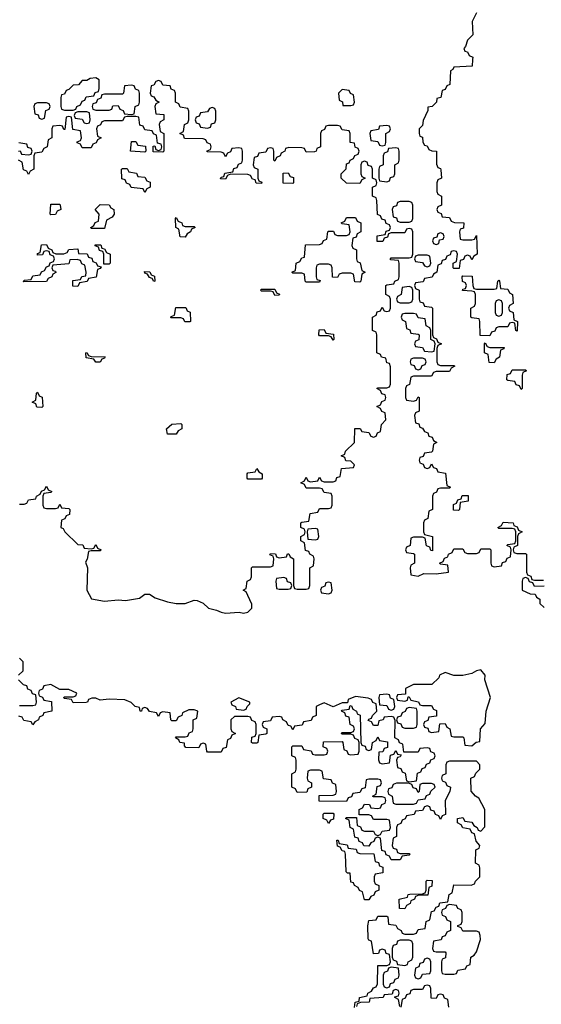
# Model space of a CAD drawing. Header units: inches. Extents: x 2718490 to 2828976, y 856982 to 957410.
# Tile 10 of 63: x 2735531 to 2737860, y 905780 to 910178. Entities that reach past the tile are written whole.
import ezdxf

# ---------------------------------------------------------------- set-up
doc = ezdxf.new("R2010")
doc.units = ezdxf.units.IN
doc.header["$MEASUREMENT"] = 0
doc.layers.add('C7930', color=7, linetype='Continuous')
doc.layers.add('C7931', color=7, linetype='Continuous')

msp = doc.modelspace()

# ---------------------------------------------------------------- linework, layer by layer
at = {"layer": 'C7930', "color": 6}
for points in [[(2737553.2, 910000), (2737551, 909970), (2737470, 909966), (2737464.7, 909955.3), (2737454, 909950), (2737451.6, 909888.4), (2737438, 909882), (2737430, 909866), (2737418, 909862), (2737412, 909830), (2737394, 909826), (2737392, 909810), (2737372, 909790), (2737352.7, 909787.3), (2737352.7, 909772.7), (2737332.8, 909727.2), (2737330, 909706), (2737314, 909690), (2737314, 909670), (2737318, 909658), (2737330, 909654), (2737331.6, 909631.6), (2737338, 909618), (2737350, 909614), (2737358, 909598), (2737371.6, 909591.6), (2737392, 909590), (2737392.7, 909532.7), (2737398, 909518), (2737410, 909514), (2737412, 909508), (2737414, 909470), (2737398, 909462), (2737394, 909450), (2737394, 909410), (2737398, 909398), (2737414, 909390), (2737414, 909350), (2737398, 909342), (2737394, 909330), (2737398, 909318), (2737412.7, 909312.7), (2737418, 909298), (2737450, 909294), (2737458, 909278), (2737472.7, 909272.7), (2737514, 909270), (2737512.7, 909247.3), (2737498, 909242), (2737494, 909230), (2737498, 909198), (2737510, 909194), (2737550, 909194), (2737562, 909198), (2737570, 909214), (2737574, 909130), (2737558, 909122), (2737550, 909106), (2737542, 909122), (2737530, 909126), (2737518, 909122), (2737512.7, 909107.3), (2737498, 909102), (2737492.7, 909067.3), (2737470, 909066), (2737466, 909070), (2737466, 909090), (2737482, 909098), (2737486, 909130), (2737482, 909142), (2737470, 909146), (2737458, 909142), (2737452.7, 909127.3), (2737438, 909122), (2737432.7, 909107.3), (2737418, 909102), (2737412.7, 909087.3), (2737398, 909082), (2737394, 909050), (2737378, 909042), (2737372.7, 909027.3), (2737338, 909022), (2737332.7, 909007.3), (2737298, 909002), (2737294, 908990), (2737298, 908978), (2737314, 908970), (2737314, 908930), (2737318, 908918), (2737332.7, 908912.7), (2737338, 908898), (2737370, 908894), (2737374, 908890), (2737374, 908770), (2737378, 908758), (2737392.7, 908752.7), (2737398, 908738), (2737414, 908730), (2737398, 908722), (2737394, 908710), (2737394, 908650), (2737398, 908638), (2737410, 908634), (2737470, 908634), (2737474, 908630), (2737458, 908622), (2737450, 908606), (2737390, 908606), (2737378, 908602), (2737370, 908586), (2737290, 908586), (2737278, 908582), (2737271.6, 908548.4), (2737258, 908542), (2737254, 908530), (2737254, 908490), (2737258, 908478), (2737290, 908474), (2737302, 908478), (2737310, 908494), (2737314, 908490), (2737314, 908430), (2737298, 908422), (2737294, 908410), (2737298, 908378), (2737312.7, 908372.7), (2737318, 908358), (2737330, 908354), (2737338, 908338), (2737352.7, 908332.7), (2737358, 908318), (2737372.7, 908312.7), (2737378, 908298), (2737394, 908290), (2737378, 908282), (2737374, 908250), (2737370, 908246), (2737338, 908242), (2737332.7, 908227.3), (2737318, 908222), (2737314, 908210), (2737318, 908198), (2737332.7, 908192.7), (2737338, 908178), (2737350, 908174), (2737362, 908178), (2737370, 908194), (2737378, 908178), (2737392.7, 908172.7), (2737398, 908158), (2737432.7, 908152.7), (2737438, 908098), (2737454, 908090), (2737450, 908086), (2737410, 908086), (2737398, 908082), (2737392, 908068), (2737378, 908062), (2737374, 908050), (2737374, 907990), (2737358, 907982), (2737354, 907950), (2737338, 907942), (2737334, 907930), (2737334, 907890), (2737338, 907878), (2737374, 907870), (2737374, 907806), (2737367.3, 907807.3), (2737362, 907822), (2737347.3, 907827.3), (2737342, 907862), (2737330, 907866), (2737290, 907866), (2737278, 907862), (2737274, 907830), (2737258, 907822), (2737254, 907810), (2737258, 907798), (2737290, 907794), (2737294, 907790), (2737294, 907750), (2737278, 907742), (2737274, 907730), (2737278, 907698), (2737310, 907692), (2737335.3, 907704.7), (2737390, 907702.8), (2737446, 907710), (2737442, 907742), (2737410, 907746), (2737406, 907750), (2737422, 907758), (2737427.3, 907772.7), (2737442, 907778), (2737446, 907790), (2737462, 907798), (2737470, 907814), (2737510, 907814), (2737518, 907798), (2737530, 907794), (2737570, 907794), (2737582, 907798), (2737590, 907814), (2737630, 907814), (2737634, 907810), (2737634, 907750), (2737638, 907738), (2737650, 907734), (2737682, 907738), (2737687.3, 907752.7), (2737702, 907758), (2737707.3, 907772.7), (2737722, 907778), (2737726, 907810), (2737722, 907822), (2737706, 907830), (2737710, 907834), (2737742, 907838), (2737746, 907850), (2737746, 907890), (2737742, 907902), (2737730, 907906), (2737670, 907906), (2737666, 907910), (2737682, 907918), (2737690, 907934), (2737734, 907930), (2737738, 907918), (2737752.7, 907912.7), (2737758, 907898), (2737774, 907890), (2737758, 907882), (2737754, 907870), (2737754, 907830), (2737738, 907822), (2737734, 907810), (2737738, 907798), (2737750, 907794), (2737790, 907794), (2737794, 907790), (2737794, 907710), (2737798, 907698), (2737812.7, 907692.7), (2737818, 907678), (2737830, 907674), (2737870, 907674)], [(2735530, 908014), (2735550, 908014), (2735562, 908018), (2735570, 908034), (2735602, 908038), (2735606, 908050), (2735622, 908058), (2735627.3, 908072.7), (2735642, 908078), (2735650, 908094), (2735658, 908078), (2735674, 908070), (2735670, 908066), (2735638, 908062), (2735634, 908050), (2735634, 908010), (2735638, 907998), (2735650, 907994), (2735690, 907994), (2735702, 907998), (2735710, 908014), (2735718, 907998), (2735750, 907994), (2735754, 907990), (2735752.7, 907967.3), (2735738, 907962), (2735732, 907948), (2735718, 907942), (2735714, 907910), (2735724.7, 907904.7), (2735732, 907890), (2735790, 907834), (2735812.7, 907832.7), (2735818, 907818), (2735850, 907814), (2735862, 907818), (2735870, 907834), (2735878, 907818), (2735894, 907810), (2735890, 907806), (2735850, 907806), (2735838, 907802), (2735831.6, 907768.4), (2735824.7, 907755.3), (2735834, 907730), (2735831, 907630), (2735851.1, 907591.1), (2735910, 907581), (2735970, 907586), (2736003.5, 907583.5), (2736065.2, 907594.8), (2736090, 907612), (2736110, 907612), (2736135.3, 907595.3), (2736190, 907577.3), (2736230, 907571), (2736270, 907571), (2736310, 907584.7), (2736323.6, 907583.6), (2736350, 907572), (2736374, 907550), (2736410, 907541), (2736430, 907531), (2736450, 907527.3), (2736511, 907531), (2736530, 907526.8), (2736550, 907532), (2736568, 907550), (2736567.3, 907567.3), (2736550, 907606), (2736542, 907622), (2736528, 907630), (2736542, 907638), (2736546, 907670), (2736562, 907678), (2736566, 907690), (2736566, 907730), (2736570, 907734), (2736650, 907734), (2736662, 907738), (2736666, 907770), (2736662, 907782), (2736647.3, 907787.3), (2736650, 907794), (2736672.7, 907792.7), (2736678, 907778), (2736690, 907774), (2736722, 907778), (2736727.3, 907792.7), (2736732.7, 907792.7), (2736738, 907778), (2736754, 907770), (2736754, 907650), (2736758, 907638), (2736770, 907634), (2736810, 907634), (2736822, 907638), (2736826, 907650), (2736826, 907730), (2736842, 907738), (2736846, 907770), (2736842, 907782), (2736826, 907790), (2736822, 907802), (2736807.3, 907807.3), (2736802, 907842), (2736786, 907850), (2736786, 907870), (2736802, 907878), (2736806, 907890), (2736802, 907902), (2736786, 907910), (2736786, 907930), (2736790, 907934), (2736822, 907938), (2736827.3, 907972.7), (2736862, 907978), (2736870, 907994), (2736910, 907994), (2736922, 907998), (2736926, 908010), (2736926, 908050), (2736922, 908062), (2736890, 908066), (2736882, 908082), (2736870, 908086), (2736810, 908086), (2736802, 908102), (2736786, 908110), (2736802, 908118), (2736810, 908134), (2736818, 908118), (2736830, 908114), (2736862, 908118), (2736870, 908134), (2736878, 908118), (2736890, 908114), (2736930, 908114), (2736942, 908118), (2736947.3, 908132.7), (2736962, 908138), (2736967.3, 908172.7), (2737022, 908178), (2737026, 908190), (2737010, 908206), (2736987.3, 908207.3), (2736982, 908222), (2736966, 908230), (2736982, 908238), (2736986, 908250), (2737026, 908290), (2737027.3, 908352.7), (2737051.6, 908351.6), (2737058, 908338), (2737090, 908334), (2737098, 908318), (2737110, 908314), (2737122, 908318), (2737128, 908332), (2737142, 908338), (2737146, 908370), (2737166, 908390), (2737162, 908422), (2737147.3, 908427.3), (2737142, 908442), (2737126, 908450), (2737142, 908458), (2737147.3, 908472.7), (2737162, 908478), (2737166, 908490), (2737162, 908502), (2737147.3, 908507.3), (2737142, 908522), (2737126, 908530), (2737130, 908534), (2737170, 908534), (2737182, 908538), (2737186, 908550), (2737187.3, 908627.3), (2737182, 908642), (2737170, 908646), (2737166, 908666), (2737146, 908670), (2737142, 908682), (2737126, 908690), (2737126, 908770), (2737122, 908782), (2737106, 908790), (2737106, 908850), (2737122, 908858), (2737127.3, 908872.7), (2737142, 908878), (2737150, 908894), (2737158, 908878), (2737170, 908874), (2737182, 908878), (2737186, 908890), (2737186, 908930), (2737182, 908942), (2737166, 908950), (2737166, 908990), (2737170, 908994), (2737202, 908998), (2737206, 909010), (2737222, 909018), (2737226, 909030), (2737226, 909090), (2737222, 909102), (2737186, 909106), (2737186, 909110), (2737190, 909114), (2737270, 909114), (2737282, 909118), (2737286, 909130), (2737286, 909230), (2737282, 909242), (2737270, 909246), (2737258, 909242), (2737250, 909226), (2737190, 909226), (2737178, 909222), (2737172.7, 909207.3), (2737158, 909202), (2737152.7, 909187.3), (2737127.3, 909187.3), (2737127.3, 909212.7), (2737162, 909218), (2737167.3, 909232.7), (2737182, 909238), (2737186, 909250), (2737182, 909262), (2737167.3, 909267.3), (2737162, 909282), (2737147.3, 909287.3), (2737142, 909302), (2737128.4, 909308.4), (2737126, 909370), (2737122, 909382), (2737106, 909390), (2737106, 909430), (2737122, 909438), (2737126, 909450), (2737122, 909462), (2737106, 909470), (2737106, 909510), (2737102, 909522), (2737087.3, 909527.3), (2737082, 909542), (2737070, 909546), (2737058, 909542), (2737054, 909530), (2737054, 909490), (2737058, 909478), (2737074, 909470), (2737058, 909462), (2737050, 909446), (2736990, 909448), (2736966, 909470), (2736966, 909490), (2736988, 909512), (2736990, 909534), (2737002, 909538), (2737006, 909550), (2737022, 909558), (2737028, 909572), (2737042, 909578), (2737046, 909590), (2737042, 909602), (2737028.4, 909608.4), (2737026, 909626), (2737006, 909630), (2737006, 909670), (2737002, 909682), (2736970, 909686), (2736962, 909702), (2736950, 909706), (2736910, 909706), (2736898, 909702), (2736892, 909688), (2736878, 909682), (2736874, 909670), (2736874, 909610), (2736858, 909602), (2736854, 909590), (2736847.3, 909587.3), (2736810, 909586), (2736802, 909602), (2736790, 909606), (2736732.7, 909607.3), (2736718, 909602), (2736714, 909590), (2736698, 909582), (2736694, 909570), (2736678, 909562), (2736670, 909546), (2736666, 909550), (2736666, 909590), (2736662, 909602), (2736650, 909606), (2736638, 909602), (2736630, 909586), (2736598, 909582), (2736592.7, 909567.3), (2736578, 909562), (2736574, 909530), (2736578, 909518), (2736594, 909510), (2736594, 909470), (2736598, 909458), (2736612.7, 909452.7), (2736610, 909446), (2736587.3, 909447.3), (2736582, 909462), (2736570, 909466), (2736562, 909482), (2736550, 909486), (2736472.7, 909487.3), (2736458, 909482), (2736450, 909466), (2736427.3, 909467.3), (2736430, 909474), (2736442, 909478), (2736447.3, 909492.7), (2736482, 909498), (2736487.3, 909512.7), (2736502, 909518), (2736507.3, 909532.7), (2736522, 909538), (2736526, 909550), (2736526, 909590), (2736522, 909602), (2736510, 909606), (2736478, 909602), (2736472.7, 909587.3), (2736458, 909582), (2736450, 909566), (2736442, 909582), (2736430, 909586), (2736367.3, 909587.3), (2736367.3, 909592.7), (2736382, 909598), (2736386, 909610), (2736382, 909622), (2736367.3, 909627.3), (2736362, 909642), (2736350, 909646), (2736267.3, 909647.3), (2736262, 909662), (2736246, 909670), (2736262, 909678), (2736266, 909710), (2736282, 909718), (2736286, 909730), (2736286, 909770), (2736282, 909782), (2736247.3, 909787.3), (2736242, 909802), (2736226, 909810), (2736226, 909850), (2736222, 909862), (2736207.3, 909867.3), (2736202, 909882), (2736170, 909886), (2736162, 909902), (2736150, 909906), (2736138, 909902), (2736130, 909886), (2736118, 909882), (2736114, 909850), (2736118, 909838), (2736130, 909834), (2736138, 909818), (2736154, 909810), (2736138, 909802), (2736134, 909790), (2736138, 909758), (2736174, 909754), (2736174, 909730), (2736158, 909722), (2736154, 909710), (2736158, 909678), (2736174, 909670), (2736174, 909590), (2736170, 909586), (2736127.3, 909587.3), (2736127.3, 909612.7), (2736134, 909614), (2736138, 909598), (2736150, 909594), (2736162, 909598), (2736166, 909610), (2736162, 909622), (2736146, 909626), (2736142, 909662), (2736128, 909668), (2736122, 909682), (2736090, 909686), (2736082, 909702), (2736067.3, 909707.3), (2736062, 909742), (2736050, 909746), (2736010, 909746), (2735998, 909742), (2735990, 909726), (2735910, 909726), (2735898, 909722), (2735892, 909708), (2735878, 909702), (2735874, 909690), (2735878, 909658), (2735894, 909650), (2735878, 909642), (2735872.7, 909627.3), (2735858, 909622), (2735850, 909606), (2735810, 909606), (2735802, 909622), (2735787.3, 909627.3), (2735787.3, 909632.7), (2735802, 909638), (2735806, 909650), (2735802, 909682), (2735767.3, 909687.3), (2735762, 909742), (2735750, 909746), (2735738, 909742), (2735732.7, 909687.3), (2735727.3, 909687.3), (2735722, 909702), (2735710, 909706), (2735678, 909702), (2735674, 909690), (2735674, 909650), (2735658, 909642), (2735654, 909610), (2735638, 909602), (2735630, 909586), (2735598, 909582), (2735594, 909570), (2735594, 909510), (2735578, 909502), (2735570, 909486), (2735562, 909502), (2735547.3, 909507.3), (2735542, 909542), (2735526, 909550)], [(2735526, 909590), (2735532.7, 909592.7), (2735538, 909578), (2735570, 909574), (2735582, 909578), (2735586, 909590), (2735582, 909602), (2735567.3, 909607.3), (2735562, 909622), (2735527.3, 909627.3)], [(2737872.7, 907647.3), (2737830, 907646), (2737822, 907662), (2737807.3, 907667.3), (2737802, 907682), (2737790, 907686), (2737778, 907682), (2737774, 907670), (2737774, 907630), (2737810, 907614), (2737832.7, 907612.7), (2737838, 907598), (2737854, 907590), (2737854, 907570), (2737872.7, 907552.7)], [(2735526, 907250), (2735546, 907270), (2735546, 907310), (2735530, 907326)], [(2735530, 907114), (2735590, 907114), (2735602, 907118), (2735606, 907130), (2735602, 907162), (2735587.3, 907167.3), (2735582, 907182), (2735567.3, 907187.3), (2735562, 907202), (2735547.3, 907207.3), (2735526, 907230)], [(2737026, 905766), (2737028.7, 905790), (2737046, 905794), (2737048, 905810), (2737082, 905818), (2737086, 905830), (2737102, 905838), (2737110, 905854), (2737122, 905858), (2737128, 905872), (2737130, 905954), (2737170, 905954), (2737182, 905958), (2737186, 905970), (2737182, 906002), (2737167.3, 906007.3), (2737162, 906022), (2737150, 906026), (2737138, 906022), (2737132.7, 906007.3), (2737110, 906006), (2737102, 906062), (2737090, 906066), (2737087.3, 906072.7), (2737086, 906130), (2737090, 906154), (2737122, 906158), (2737130, 906174), (2737170, 906174), (2737174, 906170), (2737178, 906138), (2737210, 906134), (2737218, 906118), (2737234, 906110), (2737238, 906098), (2737250, 906094), (2737290, 906094), (2737302, 906098), (2737310, 906114), (2737342, 906118), (2737346, 906150), (2737362, 906158), (2737370, 906194), (2737382, 906198), (2737390, 906214), (2737402, 906218), (2737407.3, 906232.7), (2737442, 906238), (2737448, 906270), (2737462, 906278), (2737470, 906314), (2737547.3, 906312.7), (2737562, 906318), (2737566, 906330), (2737586, 906350), (2737586, 906390), (2737582, 906402), (2737566, 906410), (2737568, 906470), (2737582, 906478), (2737586, 906490), (2737568.4, 906508.4), (2737562, 906542), (2737550, 906546), (2737542, 906562), (2737510, 906568), (2737502, 906582), (2737486, 906590), (2737486, 906610), (2737510, 906614), (2737518, 906598), (2737550, 906594), (2737558, 906578), (2737574, 906570), (2737578, 906558), (2737590, 906554), (2737607.3, 906572.7), (2737608, 906650), (2737580.4, 906700.4), (2737566, 906710), (2737547.3, 906732.7), (2737546, 906790), (2737562, 906798), (2737567.3, 906812.7), (2737586, 906830), (2737586, 906850), (2737570, 906866), (2737450, 906866), (2737438, 906862), (2737434, 906850), (2737434, 906810), (2737418, 906802), (2737414, 906790), (2737418, 906778), (2737432.7, 906772.7), (2737438, 906758), (2737454, 906750), (2737452, 906730), (2737431.3, 906690), (2737432.7, 906627.3), (2737418, 906622), (2737410, 906606), (2737402, 906622), (2737387.3, 906627.3), (2737382, 906642), (2737367.3, 906647.3), (2737362, 906662), (2737350, 906666), (2737338, 906662), (2737330, 906646), (2737298, 906642), (2737291.6, 906628.4), (2737258, 906622), (2737252, 906608), (2737238, 906602), (2737232.7, 906587.3), (2737218, 906582), (2737214, 906570), (2737214, 906530), (2737198, 906522), (2737194, 906490), (2737198, 906478), (2737212.7, 906472.7), (2737218, 906458), (2737230, 906454), (2737270, 906454), (2737274, 906450), (2737270, 906446), (2737238, 906442), (2737230, 906426), (2737190, 906426), (2737182, 906442), (2737167.3, 906447.3), (2737162, 906462), (2737147.3, 906467.3), (2737142, 906522), (2737130, 906526), (2737118, 906522), (2737112.7, 906507.3), (2737098, 906502), (2737090, 906486), (2737067.3, 906487.3), (2737062, 906502), (2737047.3, 906507.3), (2737042, 906522), (2737027.3, 906527.3), (2737022, 906562), (2737006, 906570), (2737002, 906602), (2736986, 906610), (2736990, 906614), (2737034, 906614), (2737038, 906578), (2737052, 906572), (2737058, 906558), (2737070, 906554), (2737110, 906554), (2737118, 906538), (2737130, 906534), (2737142, 906538), (2737150, 906554), (2737182, 906558), (2737186, 906570), (2737182, 906602), (2737170, 906606), (2737110, 906606), (2737102, 906622), (2737090, 906626), (2737046, 906626), (2737046, 906650), (2737062, 906658), (2737070, 906674), (2737092.7, 906672.7), (2737098, 906658), (2737130, 906654), (2737142, 906658), (2737147.3, 906672.7), (2737162, 906678), (2737166, 906690), (2737162, 906702), (2737150, 906706), (2737110, 906706), (2737106, 906710), (2737122, 906718), (2737127.3, 906752.7), (2737142, 906758), (2737146, 906770), (2737142, 906782), (2737130, 906786), (2737090, 906786), (2737078, 906782), (2737072.7, 906747.3), (2737058, 906742), (2737050, 906726), (2737018, 906722), (2737012.7, 906707.3), (2736998, 906702), (2736990, 906686), (2736867.3, 906687.3), (2736867.3, 906712.7), (2736930, 906714), (2736942, 906718), (2736946, 906730), (2736942, 906762), (2736928, 906768), (2736922, 906782), (2736887.3, 906787.3), (2736882, 906822), (2736870, 906826), (2736830, 906826), (2736818, 906822), (2736814, 906790), (2736818, 906778), (2736834, 906770), (2736834, 906750), (2736818, 906742), (2736812.7, 906727.3), (2736770, 906726), (2736762, 906742), (2736746, 906750), (2736746, 906810), (2736762, 906818), (2736766, 906830), (2736766, 906870), (2736762, 906882), (2736746, 906890), (2736746, 906930), (2736750, 906934), (2736790, 906934), (2736798, 906918), (2736832.7, 906912.7), (2736838, 906898), (2736850, 906894), (2736890, 906894), (2736902, 906898), (2736906, 906910), (2736902, 906922), (2736886, 906930), (2736887.3, 906952.7), (2736970, 906954), (2736974, 906950), (2736978, 906918), (2736992, 906912), (2736998, 906898), (2737010, 906894), (2737042, 906898), (2737046, 906910), (2737046, 906950), (2737042, 906962), (2737027.3, 906967.3), (2737022, 906982), (2737010, 906986), (2736970, 906986), (2736966, 906990), (2736970, 906994), (2737010, 906994), (2737022, 906998), (2737026, 907010), (2737022, 907022), (2737006, 907030), (2737002, 907062), (2736987.3, 907067.3), (2736982, 907082), (2736968, 907090), (2736970, 907094), (2737002, 907098), (2737006, 907114), (2737012.7, 907112.7), (2737018, 907098), (2737034, 907090), (2737038, 907078), (2737051.6, 907071.6), (2737054, 906950), (2737058, 906938), (2737072.7, 906932.7), (2737078, 906918), (2737090, 906914), (2737102, 906918), (2737106, 906950), (2737122, 906958), (2737130, 906974), (2737138, 906958), (2737172.7, 906952.7), (2737172.7, 906927.3), (2737158, 906922), (2737152, 906908), (2737134, 906906), (2737132.7, 906872.7), (2737138, 906858), (2737150, 906854), (2737182, 906858), (2737187.3, 906892.7), (2737202, 906898), (2737210, 906914), (2737218, 906898), (2737234, 906894), (2737230, 906886), (2737218, 906882), (2737214, 906870), (2737218, 906838), (2737232.7, 906832.7), (2737238, 906818), (2737252.7, 906812.7), (2737258, 906778), (2737270, 906774), (2737302, 906778), (2737307.3, 906812.7), (2737322, 906818), (2737327.3, 906832.7), (2737342, 906838), (2737347.3, 906852.7), (2737362, 906858), (2737367.3, 906872.7), (2737382, 906878), (2737386, 906890), (2737382, 906902), (2737367.3, 906907.3), (2737362, 906922), (2737350, 906926), (2737318, 906922), (2737310, 906906), (2737246, 906906), (2737242, 906942), (2737227.3, 906947.3), (2737222, 906962), (2737206, 906970), (2737207.3, 907047.3), (2737202, 907062), (2737190, 907066), (2737158, 907062), (2737154, 907050), (2737134, 907046), (2737130, 907026), (2737110, 907026), (2737102, 907042), (2737087.3, 907047.3), (2737090, 907054), (2737102, 907058), (2737106, 907070), (2737126, 907090), (2737122, 907122), (2737108, 907128), (2737102, 907142), (2737087.3, 907147.3), (2737030, 907155.3), (2736998, 907142), (2736994, 907126), (2736970, 907126), (2736930, 907108), (2736890, 907126), (2736870, 907118), (2736854, 907110), (2736854, 907070), (2736838, 907062), (2736832.7, 907047.3), (2736798, 907042), (2736792.7, 907027.3), (2736758, 907022), (2736750, 907006), (2736742, 907022), (2736730, 907026), (2736722, 907042), (2736706, 907050), (2736702, 907062), (2736690, 907066), (2736658, 907062), (2736650, 907046), (2736618, 907042), (2736614, 907030), (2736618, 907018), (2736634, 907010), (2736634, 906990), (2736630, 906986), (2736598, 906982), (2736594, 906950), (2736590, 906946), (2736570, 906946), (2736566, 906950), (2736567.3, 906972.7), (2736582, 906978), (2736586, 906990), (2736586, 907030), (2736582, 907042), (2736567.3, 907047.3), (2736562, 907062), (2736550, 907066), (2736490, 907066), (2736474, 907050), (2736474, 907010), (2736478, 906998), (2736494, 906990), (2736478, 906982), (2736472.7, 906967.3), (2736458, 906962), (2736452.7, 906927.3), (2736438, 906922), (2736430, 906906), (2736370, 906906), (2736366, 906910), (2736362, 906942), (2736350, 906946), (2736338, 906942), (2736330, 906926), (2736272.7, 906927.3), (2736266, 906934), (2736266, 906946), (2736246, 906950), (2736242, 906962), (2736226, 906970), (2736230, 906974), (2736270, 906974), (2736282, 906978), (2736288, 906992), (2736302, 906998), (2736306, 907010), (2736306, 907050), (2736322, 907058), (2736326, 907090), (2736310, 907095.3), (2736285.4, 907094.6), (2736258, 907082), (2736254, 907070), (2736238, 907062), (2736230, 907046), (2736210, 907046), (2736206, 907050), (2736202, 907082), (2736170, 907086), (2736158, 907082), (2736150, 907066), (2736142, 907082), (2736110, 907088), (2736102, 907102), (2736090, 907106), (2736078, 907102), (2736074, 907090), (2736068, 907090), (2736066, 907106), (2736046, 907110), (2736028.7, 907128.7), (2736000.4, 907140.4), (2735930, 907143.7), (2735890, 907139), (2735870, 907148), (2735852.7, 907147.3), (2735838, 907142), (2735834, 907130), (2735828, 907128), (2735770, 907126), (2735762, 907142), (2735730, 907146), (2735726, 907150), (2735730, 907154), (2735770, 907154), (2735782, 907158), (2735786, 907170), (2735750, 907186), (2735710, 907186), (2735670, 907208), (2735638, 907202), (2735632, 907188), (2735618, 907182), (2735614, 907170), (2735618, 907158), (2735632, 907152), (2735638, 907138), (2735672.7, 907132.7), (2735674, 907090), (2735638, 907082), (2735634, 907070), (2735618, 907062), (2735614, 907050), (2735598, 907042), (2735590, 907028), (2735582, 907042), (2735548.4, 907048.4), (2735542, 907062), (2735527.3, 907067.3)], [(2737447.3, 905767.3), (2737442, 905802), (2737427.3, 905807.3), (2737422, 905822), (2737410, 905826), (2737398, 905822), (2737390, 905806), (2737368, 905808), (2737366, 905850), (2737362, 905862), (2737350, 905866), (2737338, 905862), (2737330, 905846), (2737290, 905846), (2737278, 905842), (2737272.7, 905827.3), (2737258, 905822), (2737252.7, 905807.3), (2737238, 905802), (2737232.7, 905767.3)], [(2737228, 905770), (2737222, 905802), (2737206, 905810), (2737206, 905814), (2737222, 905818), (2737226, 905830), (2737222, 905842), (2737210, 905846), (2737198, 905842), (2737194, 905826), (2737158, 905822), (2737154, 905810), (2737094, 905806), (2737092, 905790), (2737052, 905788), (2737038, 905782), (2737034, 905770)]]:
    msp.add_lwpolyline(points, dxfattribs=at)
for points in [[(2735870, 909918), (2735845.4, 909914.6), (2735830, 909906), (2735810, 909906), (2735792.7, 909887.3), (2735770, 909886), (2735750, 909866), (2735738, 909862), (2735730, 909846), (2735718, 909842), (2735714, 909830), (2735714, 909790), (2735718, 909778), (2735730, 909774), (2735770, 909774), (2735782, 909778), (2735786, 909790), (2735802, 909798), (2735810, 909814), (2735822, 909818), (2735827.3, 909832.7), (2735862, 909838), (2735867.3, 909852.7), (2735882, 909858), (2735886, 909870), (2735886, 909910)], [(2736030, 909886), (2735998, 909882), (2735994, 909850), (2735990, 909846), (2735910, 909846), (2735898, 909842), (2735892.7, 909827.3), (2735878, 909822), (2735872.7, 909807.3), (2735858, 909802), (2735854, 909790), (2735858, 909778), (2735870, 909774), (2735930, 909774), (2735942, 909778), (2735947.3, 909792.7), (2735970, 909794), (2735978, 909778), (2735992.7, 909772.7), (2735998, 909758), (2736030, 909754), (2736042, 909758), (2736046, 909790), (2736062, 909798), (2736066, 909810), (2736066, 909850), (2736062, 909862), (2736047.3, 909867.3), (2736042, 909882)], [(2736970, 909866), (2736954, 909850), (2736958, 909818), (2736971.6, 909811.6), (2736974, 909794), (2737010, 909794), (2737022, 909798), (2737026, 909810), (2737022, 909842), (2737008, 909848), (2737002, 909862)], [(2735650, 909806), (2735610, 909806), (2735598, 909802), (2735594, 909790), (2735598, 909758), (2735612.7, 909752.7), (2735618, 909738), (2735630, 909734), (2735642, 909738), (2735647.3, 909772.7), (2735662, 909778), (2735666, 909790), (2735662, 909802)], [(2736390, 909786), (2736378, 909782), (2736370, 909766), (2736338, 909762), (2736332.7, 909747.3), (2736318, 909742), (2736314, 909730), (2736318, 909718), (2736332.7, 909712.7), (2736338, 909698), (2736370, 909694), (2736382, 909698), (2736387.3, 909712.7), (2736402, 909718), (2736406, 909730), (2736406, 909770), (2736402, 909782)], [(2735830, 909766), (2735790, 909766), (2735778, 909762), (2735774, 909750), (2735778, 909738), (2735810, 909734), (2735818, 909718), (2735830, 909714), (2735842, 909718), (2735846, 909730), (2735842, 909762)], [(2737170, 909706), (2737138, 909702), (2737132.7, 909687.3), (2737098, 909682), (2737094, 909670), (2737098, 909638), (2737130, 909634), (2737138, 909618), (2737150, 909614), (2737162, 909618), (2737166, 909630), (2737166, 909670), (2737182, 909678), (2737186, 909690), (2737182, 909702)], [(2736090, 909586), (2736026, 909590), (2736030, 909634), (2736050, 909634), (2736058, 909618), (2736092.7, 909612.7), (2736094, 909590)], [(2737210, 909606), (2737178, 909602), (2737172.7, 909587.3), (2737158, 909582), (2737154, 909570), (2737154, 909530), (2737138, 909522), (2737134, 909510), (2737134, 909470), (2737138, 909458), (2737170, 909454), (2737182, 909458), (2737187.3, 909472.7), (2737202, 909478), (2737206, 909490), (2737206, 909530), (2737222, 909538), (2737226, 909550), (2737226, 909590), (2737222, 909602)], [(2736090, 909406), (2736082, 909422), (2736028.4, 909428.4), (2736022, 909442), (2736007.3, 909447.3), (2736002, 909462), (2735987.3, 909467.3), (2735986, 909510), (2735990, 909514), (2736010, 909514), (2736018, 909498), (2736052.7, 909492.7), (2736058, 909478), (2736090, 909474), (2736098, 909458), (2736112.7, 909452.7), (2736114, 909430), (2736098, 909422)], [(2736750, 909446), (2736707.3, 909447.3), (2736707.3, 909492.7), (2736730, 909494), (2736738, 909478), (2736752.7, 909472.7), (2736754, 909450)], [(2735670, 909306), (2735666, 909310), (2735670, 909354), (2735710, 909354), (2735712, 909350), (2735714, 909330), (2735698, 909322), (2735690, 909308)], [(2735850, 909246), (2735848, 909250), (2735862, 909258), (2735867.3, 909272.7), (2735882, 909278), (2735886, 909310), (2735868, 909330), (2735890, 909352), (2735930, 909351.3), (2735938, 909338), (2735951.3, 909330), (2735952, 909310), (2735943.6, 909296.4), (2735918, 909282), (2735910, 909246)], [(2737270, 909366), (2737230, 909366), (2737218, 909362), (2737212.7, 909347.3), (2737198, 909342), (2737194, 909330), (2737198, 909298), (2737212.7, 909292.7), (2737218, 909278), (2737230, 909274), (2737270, 909274), (2737282, 909278), (2737286, 909290), (2737286, 909350), (2737282, 909362)], [(2736270, 909254), (2736310, 909254), (2736314, 909250), (2736298, 909242), (2736294, 909230), (2736278, 909222), (2736270, 909206), (2736248, 909208), (2736242, 909242), (2736228, 909250), (2736226, 909290), (2736230, 909294), (2736238, 909278), (2736254, 909270), (2736258, 909258)], [(2737050, 909006), (2737027.3, 909007.3), (2737022, 909042), (2737010, 909046), (2736970, 909046), (2736958, 909042), (2736950, 909026), (2736927.3, 909027.3), (2736926, 909070), (2736922, 909082), (2736910, 909086), (2736870, 909086), (2736858, 909082), (2736854, 909070), (2736854, 909030), (2736858, 909018), (2736872.7, 909012.7), (2736870, 909006), (2736810, 909006), (2736806, 909010), (2736802, 909042), (2736790, 909046), (2736750, 909046), (2736746, 909050), (2736762, 909058), (2736766, 909090), (2736782, 909098), (2736790, 909114), (2736802, 909118), (2736807.3, 909172.7), (2736870, 909174), (2736882, 909178), (2736888, 909192), (2736902, 909198), (2736906, 909230), (2736910, 909234), (2736932.7, 909232.7), (2736938, 909218), (2736950, 909214), (2736990, 909214), (2737002, 909218), (2737006, 909230), (2737002, 909262), (2736970, 909266), (2736966, 909270), (2736982, 909278), (2736990, 909294), (2737030, 909294), (2737038, 909278), (2737054, 909270), (2737054, 909230), (2737038, 909222), (2737032.7, 909207.3), (2737018, 909202), (2737014, 909170), (2737018, 909158), (2737034, 909150), (2737034, 909110), (2737038, 909098), (2737051.6, 909091.6), (2737058, 909058), (2737074, 909050), (2737058, 909042), (2737054, 909010)], [(2737410, 909226), (2737398, 909222), (2737394, 909206), (2737378, 909202), (2737374, 909190), (2737378, 909178), (2737390, 909174), (2737402, 909178), (2737406, 909194), (2737422, 909198), (2737426, 909210), (2737422, 909222)], [(2735692.7, 909132.7), (2735727.3, 909132.7), (2735742, 909138), (2735750, 909152), (2735790, 909154), (2735794, 909134), (2735832, 909132), (2735838, 909118), (2735852.7, 909112.7), (2735858, 909098), (2735872.7, 909092.7), (2735878, 909078), (2735894, 909074), (2735890, 909066), (2735878, 909062), (2735872.7, 909027.3), (2735838, 909022), (2735831.6, 909008.4), (2735798, 909002), (2735790, 908986), (2735767.3, 908987.3), (2735767.3, 909012.7), (2735802, 909018), (2735808.4, 909031.6), (2735826, 909034), (2735828, 909050), (2735822, 909082), (2735808, 909088), (2735802, 909102), (2735787.3, 909107.3), (2735754, 909106), (2735750, 909088), (2735678, 909082), (2735674, 909070), (2735678, 909058), (2735690, 909054), (2735691.6, 909048.4), (2735678, 909042), (2735674, 909030), (2735658, 909022), (2735650, 909008), (2735547.3, 909007.3), (2735550, 909014), (2735582, 909018), (2735590, 909034), (2735622, 909038), (2735628, 909052), (2735642, 909058), (2735650, 909074), (2735662, 909078), (2735667.3, 909092.7), (2735682, 909098), (2735686, 909110), (2735682, 909122), (2735667.3, 909127.3), (2735662, 909142), (2735650, 909146), (2735638, 909142), (2735632.7, 909127.3), (2735610, 909126), (2735610, 909134), (2735622, 909138), (2735627.3, 909172.7), (2735650, 909174), (2735658, 909158), (2735674, 909150), (2735678, 909138)], [(2735906, 909086), (2735906, 909130), (2735902, 909142), (2735887.3, 909147.3), (2735882, 909162), (2735867.3, 909167.3), (2735867.3, 909172.7), (2735892.7, 909172.7), (2735898, 909158), (2735910, 909154), (2735918, 909138), (2735934, 909130), (2735934, 909090), (2735930, 909086)], [(2737350, 909126), (2737310, 909126), (2737298, 909122), (2737294, 909110), (2737298, 909098), (2737330, 909094), (2737338, 909078), (2737350, 909074), (2737362, 909078), (2737366, 909090), (2737362, 909122)], [(2736130, 909008), (2736122, 909022), (2736110, 909026), (2736102, 909042), (2736090, 909046), (2736087.3, 909052.7), (2736111.6, 909051.6), (2736118, 909038), (2736132.7, 909032.7), (2736134, 909010)], [(2737570, 908974), (2737650, 908974), (2737662, 908978), (2737666, 909010), (2737670, 909014), (2737674, 909010), (2737678, 908978), (2737710, 908974), (2737718, 908958), (2737732, 908950), (2737734, 908910), (2737718, 908902), (2737714, 908890), (2737718, 908878), (2737734, 908870), (2737738, 908838), (2737754, 908830), (2737752.7, 908787.3), (2737746, 908790), (2737742, 908822), (2737730, 908826), (2737718, 908822), (2737710, 908806), (2737670, 908806), (2737658, 908802), (2737652.7, 908787.3), (2737638, 908782), (2737630, 908766), (2737587.3, 908767.3), (2737586, 908830), (2737582, 908842), (2737550, 908846), (2737546, 908850), (2737546, 908890), (2737562, 908898), (2737566, 908910), (2737566, 908950), (2737562, 908962), (2737550, 908966), (2737508, 908968), (2737510, 908974), (2737522, 908978), (2737526, 908990), (2737522, 909002), (2737508.4, 909008.4), (2737506, 909030), (2737510, 909034), (2737552, 909032), (2737554, 908990), (2737558, 908978)], [(2737270, 908986), (2737238, 908982), (2737234, 908950), (2737218, 908942), (2737214, 908930), (2737218, 908918), (2737230, 908914), (2737270, 908914), (2737282, 908918), (2737286, 908930), (2737286, 908970), (2737282, 908982)], [(2736670, 908946), (2736662, 908962), (2736650, 908966), (2736610, 908966), (2736606, 908970), (2736610, 908974), (2736670, 908974), (2736678, 908958), (2736691.6, 908951.6), (2736690, 908948)], [(2736290, 908828), (2736268.4, 908828.4), (2736262, 908842), (2736250, 908846), (2736206, 908846), (2736207.3, 908852.7), (2736222, 908858), (2736227.3, 908892.7), (2736272.7, 908892.7), (2736278, 908878), (2736291.6, 908871.6), (2736294, 908830)], [(2737670, 908926), (2737658, 908922), (2737654, 908910), (2737654, 908870), (2737658, 908858), (2737670, 908854), (2737682, 908858), (2737686, 908870), (2737686, 908910), (2737682, 908922)], [(2737290, 908866), (2737250, 908866), (2737238, 908862), (2737234, 908850), (2737238, 908838), (2737254, 908830), (2737258, 908798), (2737272.7, 908792.7), (2737278, 908778), (2737310, 908774), (2737314, 908770), (2737312.7, 908747.3), (2737298, 908742), (2737294, 908730), (2737298, 908718), (2737330, 908714), (2737338, 908698), (2737370, 908694), (2737382, 908698), (2737386, 908730), (2737382, 908742), (2737366, 908750), (2737366, 908790), (2737362, 908802), (2737346, 908810), (2737342, 908842), (2737310, 908846), (2737302, 908862)], [(2736930, 908746), (2736922, 908762), (2736910, 908766), (2736870, 908766), (2736866, 908770), (2736867.3, 908792.7), (2736890, 908794), (2736898, 908778), (2736932.7, 908772.7), (2736934, 908750)], [(2737630, 908714), (2737694, 908714), (2737692.7, 908707.3), (2737678, 908702), (2737674, 908670), (2737658, 908662), (2737650, 908646), (2737627.3, 908647.3), (2737622, 908682), (2737606, 908690), (2737606, 908730), (2737610, 908734), (2737618, 908718)], [(2735870, 908648), (2735862, 908662), (2735827.3, 908667.3), (2735826, 908690), (2735830, 908692), (2735838, 908678), (2735850, 908674), (2735912.7, 908672.7), (2735910, 908666), (2735898, 908662), (2735890, 908648)], [(2737330, 908666), (2737290, 908666), (2737278, 908662), (2737274, 908650), (2737278, 908638), (2737292.7, 908632.7), (2737298, 908618), (2737310, 908614), (2737322, 908618), (2737327.3, 908632.7), (2737342, 908638), (2737346, 908650), (2737342, 908662)], [(2737770, 908526), (2737762, 908542), (2737747.3, 908547.3), (2737742, 908562), (2737710, 908566), (2737706, 908570), (2737707.3, 908592.7), (2737722, 908598), (2737730, 908614), (2737790, 908614), (2737794, 908610), (2737778, 908602), (2737774, 908590), (2737774, 908530)], [(2735630, 908446), (2735607.3, 908447.3), (2735602, 908462), (2735586, 908470), (2735602, 908478), (2735606, 908510), (2735610, 908514), (2735618, 908498), (2735631.6, 908491.6), (2735634, 908450)], [(2736190, 908326), (2736186, 908350), (2736210, 908372), (2736250, 908374), (2736254, 908370), (2736254, 908350), (2736238, 908342), (2736230, 908326)], [(2736550, 908126), (2736546, 908130), (2736546, 908150), (2736550, 908154), (2736582, 908158), (2736590, 908174), (2736598, 908158), (2736614, 908150), (2736614, 908130), (2736610, 908126)], [(2737490, 907986), (2737467.3, 907987.3), (2737467.3, 908012.7), (2737482, 908018), (2737487.3, 908032.7), (2737502, 908038), (2737507.3, 908052.7), (2737532.7, 908052.7), (2737532.7, 908027.3), (2737498, 908022), (2737494, 907990)], [(2736850, 907906), (2736818, 907902), (2736814, 907890), (2736818, 907858), (2736850, 907854), (2736862, 907858), (2736866, 907870), (2736862, 907902)], [(2736710, 907686), (2736678, 907682), (2736674, 907670), (2736678, 907638), (2736690, 907634), (2736730, 907634), (2736742, 907638), (2736746, 907650), (2736742, 907662), (2736727.3, 907667.3), (2736722, 907682)], [(2736910, 907666), (2736898, 907662), (2736892.7, 907647.3), (2736878, 907642), (2736874, 907630), (2736878, 907618), (2736910, 907614), (2736922, 907618), (2736926, 907630), (2736922, 907662)], [(2737590, 907274), (2737570, 907269), (2737550, 907257.2), (2737510, 907249), (2737470, 907248.7), (2737430, 907262), (2737404.7, 907250), (2737402, 907238), (2737371.6, 907208.4), (2737290, 907208), (2737254, 907190), (2737254, 907166), (2737218, 907162), (2737214, 907150), (2737218, 907138), (2737250, 907134), (2737262, 907138), (2737266, 907154), (2737270, 907154), (2737278, 907138), (2737311.6, 907131.6), (2737318, 907118), (2737330, 907114), (2737370, 907114), (2737378, 907098), (2737392.7, 907092.7), (2737392.7, 907067.3), (2737358, 907062), (2737352.7, 907047.3), (2737338, 907042), (2737334, 907030), (2737338, 907018), (2737352.7, 907012.7), (2737358, 906998), (2737370, 906994), (2737402, 906998), (2737407.3, 907032.7), (2737430, 907034), (2737438, 907018), (2737452, 907010), (2737458, 906978), (2737470, 906974), (2737510, 906974), (2737514, 906970), (2737518, 906938), (2737550, 906934), (2737568.4, 906951.6), (2737586, 906954), (2737588, 907010), (2737610, 907034), (2737614, 907090), (2737633.2, 907150), (2737608, 907230), (2737609, 907250)], [(2736510, 907148.7), (2736474, 907130), (2736478, 907118), (2736494, 907110), (2736498, 907098), (2736530, 907094), (2736542, 907098), (2736546, 907110), (2736558, 907122), (2736558, 907130)], [(2737170, 907166), (2737138, 907162), (2737134, 907150), (2737138, 907118), (2737170, 907114), (2737178, 907098), (2737190, 907094), (2737202, 907098), (2737206, 907110), (2737202, 907142), (2737187.3, 907147.3), (2737182, 907162)], [(2737270, 907106), (2737258, 907102), (2737252.7, 907087.3), (2737238, 907082), (2737232.7, 907067.3), (2737218, 907062), (2737214, 907050), (2737218, 907038), (2737232.7, 907032.7), (2737238, 907018), (2737250, 907014), (2737290, 907014), (2737302, 907018), (2737306, 907030), (2737306, 907090), (2737302, 907102)], [(2737267.3, 906767.3), (2737212.7, 906767.3), (2737198, 906762), (2737192.7, 906747.3), (2737178, 906742), (2737174, 906730), (2737178, 906718), (2737194, 906710), (2737198, 906678), (2737210, 906674), (2737290, 906674), (2737302, 906678), (2737310, 906694), (2737342, 906698), (2737347.3, 906712.7), (2737362, 906718), (2737367.3, 906732.7), (2737386, 906750), (2737382, 906762), (2737370, 906766), (2737330, 906766), (2737318, 906762), (2737314, 906730), (2737310, 906726), (2737302, 906742), (2737287.3, 906747.3), (2737282, 906762)], [(2736910, 906588), (2736902, 906602), (2736886, 906610), (2736886, 906630), (2736890, 906634), (2736930, 906634), (2736934, 906630), (2736932.7, 906607.3), (2736918, 906602)], [(2737070, 906246), (2737062, 906282), (2737048, 906288), (2737042, 906302), (2737026, 906310), (2737022, 906322), (2737010, 906326), (2737006, 906366), (2736994, 906366), (2736988.4, 906371.6), (2736986, 906450), (2736982, 906462), (2736970, 906466), (2736962, 906482), (2736950, 906486), (2736947.3, 906512.7), (2736952.7, 906512.7), (2736958, 906498), (2736992.7, 906492.7), (2736998, 906478), (2737032.7, 906472.7), (2737038, 906458), (2737050, 906454), (2737112.7, 906452.7), (2737118, 906418), (2737132.7, 906412.7), (2737138, 906398), (2737152.7, 906392.7), (2737152.7, 906367.3), (2737118, 906362), (2737114, 906350), (2737114, 906330), (2737118, 906318), (2737134, 906310), (2737134, 906290), (2737118, 906282), (2737112.7, 906267.3), (2737098, 906262), (2737090, 906246)], [(2737250, 906206), (2737227.3, 906207.3), (2737226, 906250), (2737262, 906258), (2737266, 906270), (2737272.7, 906272.7), (2737330, 906274), (2737342, 906278), (2737346, 906290), (2737346, 906330), (2737350, 906334), (2737372.7, 906332.7), (2737371.6, 906308.4), (2737358, 906302), (2737352.7, 906267.3), (2737312.7, 906267.3), (2737298, 906262), (2737294, 906250), (2737278, 906242), (2737274, 906230), (2737258, 906222)], [(2737450, 906226), (2737438, 906222), (2737432.7, 906207.3), (2737418, 906202), (2737414, 906190), (2737418, 906178), (2737432.7, 906172.7), (2737438, 906158), (2737454, 906150), (2737454, 906110), (2737438, 906102), (2737430, 906086), (2737418, 906082), (2737412.7, 906067.3), (2737378, 906062), (2737374, 906030), (2737378, 906018), (2737390, 906014), (2737430, 906014), (2737434, 906010), (2737432.7, 905987.3), (2737418, 905982), (2737414, 905970), (2737414, 905930), (2737418, 905918), (2737430, 905914), (2737470, 905914), (2737482, 905918), (2737487.3, 905932.7), (2737522, 905938), (2737528, 905952), (2737542, 905958), (2737546, 905990), (2737560.4, 905999.6), (2737570, 906014), (2737588, 906070), (2737587.3, 906087.3), (2737582, 906102), (2737570, 906106), (2737510, 906106), (2737502, 906122), (2737487.3, 906127.3), (2737487.3, 906132.7), (2737502, 906138), (2737506, 906150), (2737506, 906190), (2737502, 906202), (2737487.3, 906207.3), (2737482, 906222)], [(2737270, 906066), (2737230, 906066), (2737218, 906062), (2737212.7, 906047.3), (2737198, 906042), (2737194, 906030), (2737194, 905990), (2737198, 905978), (2737212.7, 905972.7), (2737218, 905958), (2737250, 905954), (2737262, 905958), (2737266, 905970), (2737282, 905978), (2737286, 905990), (2737286, 906050), (2737282, 906062)], [(2737190, 905946), (2737178, 905942), (2737172.7, 905927.3), (2737158, 905922), (2737154, 905910), (2737154, 905870), (2737158, 905858), (2737170, 905854), (2737182, 905858), (2737187.3, 905872.7), (2737202, 905878), (2737207.3, 905892.7), (2737222, 905898), (2737226, 905910), (2737222, 905942)], [(2737350, 905986), (2737338, 905982), (2737332.7, 905967.3), (2737318, 905962), (2737312.7, 905947.3), (2737298, 905942), (2737294, 905910), (2737298, 905898), (2737310, 905894), (2737322, 905898), (2737330, 905914), (2737362, 905918), (2737366, 905930), (2737366, 905970), (2737362, 905982)]]:
    msp.add_lwpolyline(points, close=True, dxfattribs=at)
at = {"layer": 'C7931', "color": 6}
msp.add_lwpolyline([(2737570, 910208), (2737551.3, 910170), (2737554, 910110), (2737530, 910086), (2737522, 910058), (2737514, 910050), (2737518, 910038), (2737530, 910034), (2737538, 910018), (2737554, 910010), (2737553.2, 910000)], dxfattribs=at)

doc.saveas('drawing.dxf')
